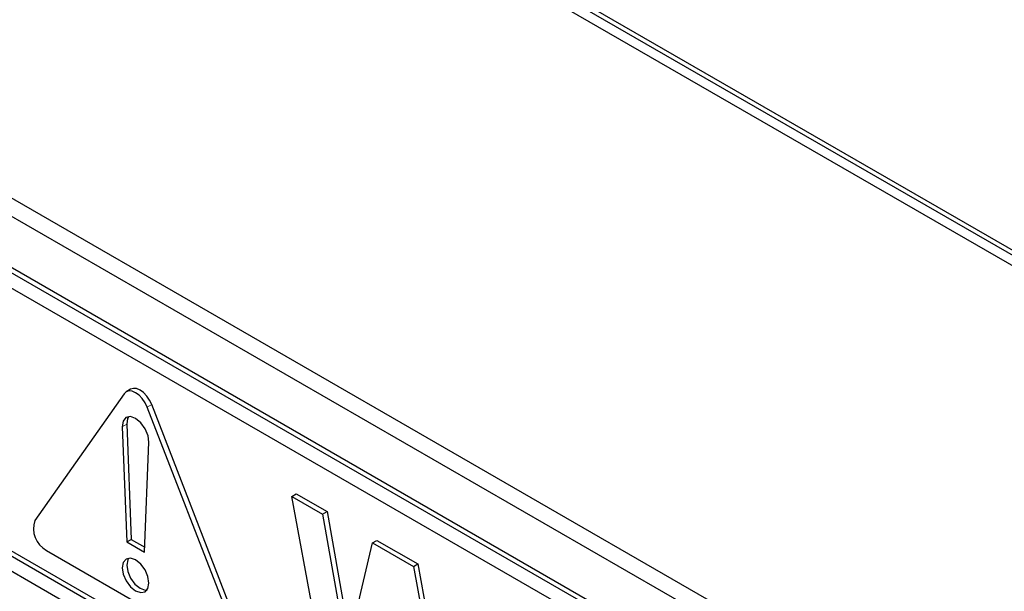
# Paper-space layout 'Blatt2' of a CAD drawing. Header units: millimetres. Extents: x 5 to 418, y 2 to 292.
# Tile 20 of 87: x 143.23 to 146.35, y 154.71 to 156.52. Entities that reach past the tile are written whole.
import ezdxf

# ---------------------------------------------------------------- set-up
doc = ezdxf.new("R2010")
doc.units = ezdxf.units.MM

psp = doc.layouts.new('Blatt2')

# ---------------------------------------------------------------- linework, layer by layer
at = {"color": 7, "linetype": 'Continuous', "lineweight": 25}
for p, q in [((147.8734, 154.9308), (141.0852, 158.8496)), ((147.8593, 154.9227), (141.0711, 158.8414)), ((141.0711, 158.8088), (147.8593, 154.89)), ((140.9438, 157.2655), (148.0148, 153.1835)), ((140.8933, 157.2364), (148.0351, 153.1135)), ((147.9856, 152.9624), (140.9145, 157.0445)), ((147.9997, 152.9706), (140.9286, 157.0526)), ((147.9856, 152.9134), (142.7247, 155.9505)), ((143.5857, 155.3516), (143.5715, 155.3434)), ((143.5648, 155.3372), (143.2819, 154.9347)), ((143.9211, 154.5658), (143.6382, 155.2947)), ((143.9352, 154.5739), (143.6524, 155.3029)), ((143.5591, 155.232), (143.5732, 154.8669)), ((143.5733, 155.2402), (143.5874, 154.875)), ((143.6298, 154.8342), (143.6439, 155.1831)), ((142.7247, 155.1014), (148.0846, 152.0072)), ((142.7388, 155.1095), (148.0846, 152.0235)), ((148.0846, 151.9582), (142.7247, 155.0524)), ((144.0965, 155.0116), (144.1106, 155.0197)), ((144.215, 154.3716), (144.0965, 155.0116)), ((144.0965, 155.0116), (144.194, 154.9553)), ((144.1106, 155.0197), (144.2082, 154.9634)), ((144.194, 154.9553), (144.2082, 154.9634)), ((144.194, 154.9553), (144.271, 154.5182)), ((144.2082, 154.9634), (144.2799, 154.5561)), ((143.5732, 154.8669), (143.5874, 154.875)), ((143.5732, 154.8669), (143.6298, 154.8342)), ((143.5874, 154.875), (143.6304, 154.8502)), ((144.271, 154.5182), (144.3524, 154.8638)), ((144.3524, 154.8638), (144.3665, 154.872)), ((144.3524, 154.8638), (144.4823, 154.7889)), ((144.3665, 154.872), (144.4964, 154.797)), ((143.3187, 154.84), (143.8844, 154.5135)), ((144.4823, 154.7889), (144.4964, 154.797)), ((144.4823, 154.7889), (144.5629, 154.3431)), ((144.4964, 154.797), (144.5714, 154.3824))]:
    psp.add_line(p, q, dxfattribs=at)
at = {"color": 7, "linetype": 'Continuous', "lineweight": 18}
for p, q in [((143.6382, 155.2947), (143.6524, 155.3029)), ((143.5591, 155.232), (143.5733, 155.2402))]:
    psp.add_line(p, q, dxfattribs=at)
at = {"color": 7, "linetype": 'Continuous', "lineweight": 25, "flags": 128}
for points in [[(143.6524, 155.3029), (143.6456, 155.317), (143.6369, 155.3298), (143.6266, 155.3406), (143.6156, 155.3486), (143.6047, 155.3533), (143.5944, 155.3543), (143.5857, 155.3516)], [(143.6382, 155.2947), (143.6315, 155.3088), (143.6227, 155.3216), (143.6125, 155.3324), (143.6015, 155.3405), (143.5905, 155.3451), (143.5803, 155.3461), (143.5715, 155.3434), (143.5648, 155.3372)], [(143.6439, 155.1831), (143.6412, 155.2041), (143.6322, 155.2259), (143.6182, 155.2452), (143.6015, 155.2588), (143.5848, 155.2645), (143.5708, 155.2614), (143.5618, 155.2499), (143.5591, 155.232)], [(143.5794, 155.2644), (143.5759, 155.2581), (143.5733, 155.2402)], [(143.6439, 154.7362), (143.6407, 154.7568), (143.6315, 154.778), (143.6177, 154.7966), (143.6015, 154.8097), (143.5853, 154.8153), (143.5715, 154.8127), (143.5623, 154.8021), (143.5591, 154.7852), (143.5623, 154.7646), (143.5715, 154.7434), (143.5853, 154.7248), (143.6015, 154.7117), (143.6177, 154.7061), (143.6315, 154.7088), (143.6407, 154.7193), (143.6439, 154.7362)], [(143.5794, 154.8153), (143.5765, 154.8103), (143.5732, 154.7934), (143.5765, 154.7728), (143.5856, 154.7516), (143.5994, 154.733), (143.6156, 154.7199), (143.6319, 154.7142), (143.6377, 154.7143)]]:
    psp.add_lwpolyline(points, dxfattribs=at)
at = {"color": 7, "linetype": 'Continuous', "lineweight": 25}
psp.add_arc((143.3568, 154.9093), 0.079, 161.2216, 241.1898, dxfattribs=at)

doc.saveas('drawing.dxf')
